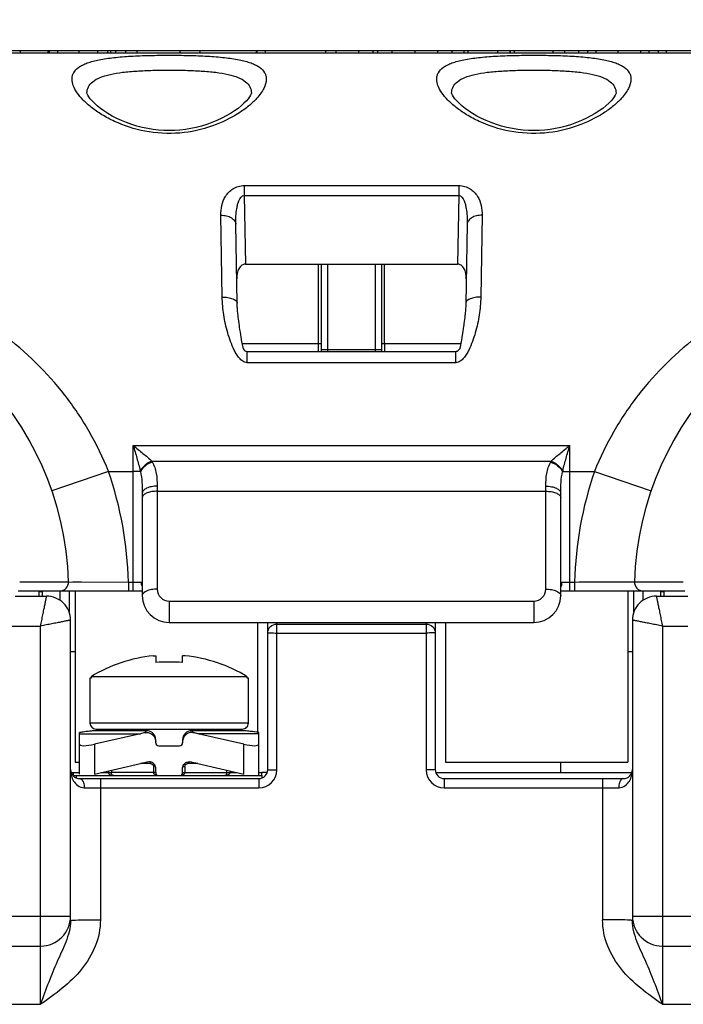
# Model space of a CAD drawing. Header units: millimetres. Extents: x 0 to 594, y 0 to 420.
# Tile 23 of 120: x 114 to 136, y 351 to 384. Entities that reach past the tile are written whole.
import ezdxf

# ---------------------------------------------------------------- set-up
doc = ezdxf.new("R2010")
doc.units = ezdxf.units.MM
doc.header["$LTSCALE"] = 32.67
doc.layers.get('0').update_dxf_attribs({"linetype": 'CONTINUOUS'})
doc.layers.add('3_ALL_AXES', color=7, linetype='CONTINUOUS')
doc.styles.get("Standard").update_dxf_attribs({"font": 'txt', "width": 0.85})
doc.dimstyles.new('DIMSTYLE_8', dxfattribs={"dimtxt": 3.5, "dimasz": 3.5, "dimexe": 1, "dimexo": 0.5, "dimgap": 0.875, "dimtad": 1, "dimdec": 1, "dimdsep": 46, "dimtxsty": 'STANDARD', "dimblk": '_FILLED', "dimblk1": '_FILLED', "dimblk2": '_FILLED', "dimcen": 0.09, "dimadec": 4, "dimazin": 2, "dimtp": 0.15, "dimtm": 0.15, "dimtfac": 1, "dimtdec": 1, "dimtofl": 0, "dimtmove": 0, "dimatfit": 3, "dimldrblk": '_FILLED', "dimfxl": 1, "dimtolj": 1, "dimarcsym": 0})

# ---------------------------------------------------------------- blocks, each defined once
blk = doc.blocks.new('_FILLED')
at = {"color": 0, "linetype": 'BYBLOCK'}
blk.add_solid([(0, 0), (-1, 0.1429), (-1, -0.1429)], dxfattribs=at)
blk = doc.blocks.new('*D9')
at = {"color": 2, "linetype": 'CONTINUOUS'}
for p, q in [((105.498, 365.632), (105.498, 398.333)), ((144.958, 365.632), (144.958, 398.333)), ((105.498, 397.333), (125.228, 397.333)), ((144.958, 397.333), (125.228, 397.333))]:
    blk.add_line(p, q, dxfattribs=at)
at = {"color": 2, "linetype": 'CONTINUOUS', "xscale": 3.5, "yscale": 3.5, "zscale": 3.5, "rotation": 180}
blk.add_blockref('_FILLED', (105.498, 397.333), dxfattribs=at)
at = {"color": 2, "linetype": 'CONTINUOUS', "xscale": 3.5, "yscale": 3.5, "zscale": 3.5}
blk.add_blockref('_FILLED', (144.958, 397.333), dxfattribs=at)
at = {"color": 2, "linetype": 'CONTINUOUS', "insert": (125.228, 401.708), "char_height": 3.5, "width": 14.625, "attachment_point": 2, "line_spacing_factor": 0.9}
blk.add_mtext('39.5', dxfattribs=at)

msp = doc.modelspace()

# ---------------------------------------------------------------- linework, layer by layer
at = {"color": 7, "linetype": 'CONTINUOUS'}
for p, q in [((97.22841, 383.13193), (153.22841, 383.13193)), ((113.72733, 383.20778), (151.22841, 383.20778)), ((114.15991, 383.13193), (114.15991, 383.20778)), ((115.0839, 383.13193), (115.0839, 383.20778)), ((115.12841, 383.13193), (115.12841, 383.20778)), ((117.17368, 383.13193), (117.17368, 383.20778)), ((117.34622, 383.13193), (117.34622, 383.20778)), ((117.68134, 383.13193), (117.68134, 383.20778)), ((118.05947, 383.13193), (118.05947, 383.20778)), ((119.4968, 383.13193), (119.4968, 383.20778)), ((120.16741, 383.13193), (120.16741, 383.20778)), ((122.0539, 383.13193), (122.0539, 383.20778)), ((122.0739, 383.13193), (122.0739, 383.20778)), ((122.35474, 383.13193), (122.35474, 383.20778)), ((124.36449, 383.13193), (124.36449, 383.20778)), ((124.71743, 383.13193), (124.71743, 383.20778)), ((125.46946, 383.13193), (125.46946, 383.20778)), ((125.95218, 383.13193), (125.95218, 383.20778)), ((126.11377, 383.13193), (126.11377, 383.20778)), ((126.5882, 383.13193), (126.5882, 383.20778)), ((127.36095, 383.13193), (127.36095, 383.20778)), ((128.11299, 383.13193), (128.11299, 383.20778)), ((128.5957, 383.13193), (128.5957, 383.20778)), ((128.99443, 383.13193), (128.99443, 383.20778)), ((129.12606, 383.13193), (129.12606, 383.20778)), ((130.12671, 383.13193), (130.12671, 383.20778)), ((130.53482, 383.13193), (130.53482, 383.20778)), ((130.55153, 383.13193), (130.55153, 383.20778)), ((130.67986, 383.13193), (130.67986, 383.20778)), ((131.97469, 383.13193), (131.97469, 383.20778)), ((132.36832, 383.13193), (132.36832, 383.20778)), ((132.83031, 383.13193), (132.83031, 383.20778)), ((133.13278, 383.13193), (133.13278, 383.20778)), ((135.19001, 383.13193), (135.19001, 383.20778)), ((135.50077, 383.13193), (135.50077, 383.20778)), ((116.37836, 381.78226), (116.37843, 381.78023)), ((128.57836, 381.78226), (128.57843, 381.78023)), ((121.40373, 374.76037), (121.35767, 377.39926)), ((121.68095, 376.06275), (128.77587, 376.06275)), ((124.22841, 373.20778), (124.22841, 376.06275)), ((126.22841, 376.06275), (126.22841, 373.20778)), ((121.46698, 374.0802), (121.45682, 374.15538)), ((121.47707, 374.00845), (121.46698, 374.0802)), ((128.99843, 374.14077), (128.98985, 374.07711)), ((129.0069, 374.20606), (128.99843, 374.14077)), ((129.01516, 374.27285), (129.0069, 374.20606)), ((129.02307, 374.34097), (129.01516, 374.27285)), ((121.48702, 373.94014), (121.47707, 374.00845)), ((121.4968, 373.87498), (121.48702, 373.94014)), ((121.51025, 373.78802), (121.4968, 373.87498)), ((121.52322, 373.70644), (121.51025, 373.78802)), ((128.95061, 373.80769), (128.93267, 373.69096)), ((128.9639, 373.89605), (128.95061, 373.80769)), ((128.97696, 373.98534), (128.9639, 373.89605)), ((121.53698, 373.62213), (121.52322, 373.70644)), ((121.54689, 373.56299), (121.53698, 373.62213)), ((121.57343, 373.41264), (121.56265, 373.47203)), ((128.90605, 373.52274), (128.89738, 373.46972)), ((128.91926, 373.60539), (128.90605, 373.52274)), ((128.93267, 373.69096), (128.91926, 373.60539)), ((128.71619, 373.13473), (121.74064, 373.13473)), ((118.22841, 368.40272), (118.22841, 364.97679)), ((132.22841, 364.97679), (132.22841, 368.40272)), ((113.97841, 364.95778), (115.02841, 364.95778)), ((114.07317, 365.13193), (118.22841, 365.13193)), ((114.77841, 364.95778), (114.77841, 365.10778)), ((115.77841, 365.13193), (115.77841, 364.43325)), ((115.97841, 365.13193), (115.97841, 359.40778)), ((132.22841, 365.13193), (136.38366, 365.13193)), ((134.47841, 365.13193), (134.47841, 359.40778)), ((134.67841, 364.43325), (134.67841, 365.13193)), ((135.42841, 364.95778), (136.47841, 364.95778)), ((135.67841, 365.10778), (135.67841, 364.95778)), ((115.82841, 354.11139), (115.82841, 364.15778)), ((119.12841, 364.07679), (131.32841, 364.07679)), ((122.07841, 364.07679), (122.07841, 360.39751)), ((122.42841, 359.15777), (122.42841, 364.07679)), ((128.02841, 364.07679), (128.02841, 359.15777)), ((128.37841, 364.07679), (128.37841, 359.40778)), ((134.62841, 364.15777), (134.62841, 354.1114)), ((135.62841, 363.95778), (135.62841, 354.25778)), ((135.62841, 363.95778), (136.47841, 363.95778)), ((115.82841, 363.10778), (115.97841, 363.10778)), ((118.59222, 362.96691), (118.67841, 362.96691)), ((118.67841, 362.96691), (118.67841, 362.73884)), ((119.57841, 362.73884), (119.57841, 362.96691)), ((119.6646, 362.96691), (119.57841, 362.96691)), ((134.47841, 363.10778), (134.62841, 363.10778)), ((116.47841, 362.21559), (116.47841, 360.71559)), ((116.5169, 362.21559), (116.47841, 362.21559)), ((116.5169, 362.26559), (116.5169, 362.21559)), ((121.73993, 362.26559), (116.5169, 362.26559)), ((121.73993, 362.21559), (121.73993, 362.26559)), ((121.77841, 362.21559), (121.73993, 362.21559)), ((121.77841, 360.71559), (121.77841, 362.21559)), ((116.12841, 359.00644), (116.12841, 360.39756)), ((118.16683, 360.3599), (116.62841, 360.00644)), ((116.67841, 360.51559), (121.57841, 360.51559)), ((118.37841, 360.45778), (116.79086, 360.45778)), ((117.77841, 360.45778), (117.77841, 360.51559)), ((121.46597, 360.45778), (119.87841, 360.45778)), ((121.62841, 360.00644), (120.09, 360.3599)), ((120.47841, 360.51559), (120.47841, 360.45778)), ((122.12841, 358.95778), (122.12841, 360.39751)), ((118.67841, 360.05778), (118.67841, 360.15778)), ((118.77841, 359.95778), (119.47841, 359.95778)), ((119.57841, 360.15778), (119.57841, 360.05778)), ((115.97841, 359.40778), (116.12841, 359.40778)), ((116.62841, 359.00644), (118.16683, 359.3599)), ((120.09, 359.3599), (121.62841, 359.00644)), ((128.37841, 359.40778), (134.47841, 359.40778)), ((132.22841, 359.05778), (132.22841, 359.40778)), ((115.84565, 359.05778), (116.12841, 359.05778)), ((115.92821, 358.95778), (115.92821, 359.05778)), ((115.92821, 358.95778), (122.22841, 358.95778)), ((116.02835, 358.87497), (116.02835, 358.95778)), ((116.12841, 358.97691), (116.12841, 358.95778)), ((118.67841, 359.05778), (118.67841, 359.2133)), ((119.57841, 359.05778), (119.57841, 359.2133)), ((122.12841, 359.05778), (122.22841, 359.05778)), ((122.22841, 358.95778), (122.22841, 358.8756)), ((116.12841, 358.85778), (122.12839, 358.85778)), ((128.32843, 358.85778), (134.32841, 358.85778)), ((96.52073, 353.25778), (114.82841, 353.25778)), ((135.62841, 353.25778), (153.9361, 353.25778))]:
    msp.add_line(p, q, dxfattribs=at)
at = {"color": 9, "linetype": 'CONTINUOUS'}
for p, q in [((115.40418, 383.13193), (115.40418, 383.20778)), ((116.1124, 383.13193), (116.1124, 383.20778)), ((116.74675, 383.13193), (116.74675, 383.20778)), ((117.07463, 383.13193), (117.07463, 383.20778)), ((133.41566, 383.13193), (133.41566, 383.20778)), ((134.15, 383.13193), (134.15, 383.20778)), ((134.90411, 383.13193), (134.90411, 383.20778)), ((135.77168, 383.13193), (135.77168, 383.20778)), ((121.64087, 378.69179), (121.64087, 378.35909)), ((121.64087, 378.69179), (128.81595, 378.69179)), ((128.81595, 378.69179), (128.81595, 378.35909)), ((121.64087, 378.35909), (121.68095, 376.06275)), ((121.64087, 378.35909), (128.81595, 378.35909)), ((128.81595, 378.35909), (128.77587, 376.06275)), ((120.90381, 374.95978), (120.85775, 377.6964)), ((129.59908, 377.6964), (129.55302, 374.95978)), ((124.12841, 373.13473), (124.12841, 376.06275)), ((124.42841, 376.06275), (124.42841, 373.13473)), ((126.02841, 373.13473), (126.02841, 376.06275)), ((126.32841, 373.40778), (126.32837, 376.06275)), ((121.57435, 373.40778), (124.22841, 373.40778)), ((126.22841, 373.40778), (128.8869, 373.40778)), ((126.32841, 373.40778), (126.32841, 373.13473)), ((121.74064, 372.76446), (121.74064, 373.13473)), ((124.22841, 373.20778), (126.22841, 373.20778)), ((128.71619, 372.76446), (128.71619, 373.13473)), ((128.71619, 372.76446), (121.74064, 372.76446)), ((117.92841, 365.13193), (117.92841, 369.99386)), ((117.92841, 369.99386), (132.52841, 369.99386)), ((132.52841, 365.13193), (132.52841, 369.99386)), ((118.54829, 369.47464), (131.90852, 369.47462)), ((117.09811, 369.13193), (115.20737, 368.47994)), ((117.09816, 369.13174), (117.92841, 369.13193)), ((132.29024, 369.13193), (133.35866, 369.13172)), ((133.35872, 369.13193), (135.24946, 368.47994)), ((118.72841, 368.63834), (118.72841, 365.19538)), ((118.72841, 368.4679), (131.72841, 368.4679)), ((131.72841, 365.19538), (131.72841, 368.63834)), ((114.12785, 365.43385), (115.76376, 365.44096)), ((114.12785, 365.43385), (114.582, 365.43606)), ((115.1613, 365.43858), (115.51307, 365.44001)), ((115.76089, 365.4409), (115.76376, 365.44096)), ((115.76376, 365.44096), (117.76474, 365.43193)), ((115.76376, 365.44096), (115.76935, 365.44091)), ((115.90207, 365.44019), (116.20025, 365.43865)), ((116.20025, 365.43865), (117.76474, 365.43193)), ((117.76474, 365.43193), (117.76474, 365.13193)), ((117.76474, 365.43193), (118.18822, 365.43193)), ((132.2686, 365.43193), (132.69208, 365.43193)), ((132.69208, 365.43193), (134.69306, 365.44096)), ((132.69208, 365.43193), (132.69208, 365.13193)), ((133.93989, 365.43711), (134.25657, 365.43865)), ((134.25657, 365.43865), (134.64294, 365.44068)), ((134.64294, 365.44068), (134.69306, 365.44096)), ((134.69306, 365.44096), (136.32898, 365.43385)), ((134.69306, 365.44096), (134.69593, 365.4409)), ((134.69593, 365.4409), (135.29552, 365.43858)), ((135.29552, 365.43858), (135.40313, 365.43814)), ((135.40313, 365.43814), (136.10955, 365.4349)), ((114.87841, 365.10778), (114.77841, 365.10778)), ((114.87841, 365.10778), (114.87841, 364.95778)), ((115.47841, 364.81813), (115.47841, 365.13193)), ((134.97841, 365.13193), (134.97841, 364.81813)), ((135.67841, 365.10778), (135.57841, 365.10778)), ((135.57841, 364.95778), (135.57841, 365.10777)), ((119.12841, 364.79538), (119.12841, 364.07679)), ((119.12841, 364.79538), (131.32841, 364.79538)), ((131.32841, 364.79538), (131.32841, 364.07679)), ((113.77841, 363.95778), (114.82841, 363.95778)), ((114.82841, 351.31014), (114.82841, 363.95778)), ((122.72841, 359.14993), (122.72841, 364.07679)), ((122.72841, 364.02557), (127.72841, 364.02557)), ((127.72841, 364.07679), (127.72841, 359.14993)), ((122.72841, 363.72668), (127.72841, 363.72668)), ((121.77841, 360.71559), (116.47841, 360.71559)), ((116.12841, 360.3599), (118.16683, 360.3599)), ((122.12841, 360.3599), (120.09, 360.3599)), ((116.62841, 360.00644), (116.62841, 359.00644)), ((121.62841, 359.00644), (121.62841, 360.00644)), ((118.50936, 359.35778), (118.16683, 359.35778)), ((118.6046, 359.25778), (118.6046, 359.05777)), ((118.67328, 359.25778), (118.6046, 359.25778)), ((119.5835, 359.25778), (119.65222, 359.25778)), ((119.65222, 359.25778), (119.65222, 359.05777)), ((120.09, 359.35778), (119.74746, 359.35778)), ((116.85188, 359.05778), (117.19822, 359.05777)), ((117.10172, 359.11518), (117.10172, 359.05778)), ((117.19822, 359.13736), (117.19822, 359.05777)), ((118.67841, 359.05778), (117.19822, 359.05778)), ((119.57841, 359.05778), (121.40495, 359.05778)), ((121.0586, 359.05777), (121.0586, 359.13736)), ((121.15511, 359.11518), (121.15511, 359.05778)), ((116.82841, 358.85778), (116.82841, 354.13759)), ((122.12841, 358.85778), (122.12841, 358.54993)), ((128.32841, 358.85778), (128.32841, 358.54993)), ((133.62841, 358.85778), (133.62841, 354.13759)), ((116.82841, 358.54993), (122.12841, 358.54993)), ((128.32841, 358.54993), (133.62843, 358.54993)), ((96.52073, 354.25778), (115.82841, 354.25778)), ((134.62841, 354.25778), (153.9361, 354.25778)), ((135.62841, 354.25778), (135.62841, 351.31014)), ((96.59723, 351.31003), (114.82841, 351.31014)), ((135.62841, 351.31014), (153.85959, 351.30999))]:
    msp.add_line(p, q, dxfattribs=at)
at = {"color": 7, "linetype": 'CONTINUOUS'}
for points in [[(121.87839, 381.78024), (121.87845, 381.78215), (121.87737, 381.77653), (121.87044, 381.75449), (121.85245, 381.71491), (121.82001, 381.66018), (121.77298, 381.5953), (121.71052, 381.52198), (121.63179, 381.44157), (121.53896, 381.35786), (121.43265, 381.27233), (121.31286, 381.18585), (121.18161, 381.10065), (121.03975, 381.01789), (120.8878, 380.93848), (120.72778, 380.86398), (120.56081, 380.79533), (120.3878, 380.73329), (120.21087, 380.67888), (120.03212, 380.63275), (119.8521, 380.59502), (119.67091, 380.56567), (119.49062, 380.54488), (119.31164, 380.53248), (119.13152, 380.52823), (118.9514, 380.5322), (118.77238, 380.54432), (118.59199, 380.56483), (118.41065, 380.59392), (118.23044, 380.63142), (118.05145, 380.67733), (117.87426, 380.73155), (117.70096, 380.79343), (117.53367, 380.86196), (117.3733, 380.93637), (117.221, 381.01572), (117.07876, 381.09847), (116.9471, 381.18371), (116.82689, 381.27026), (116.72017, 381.3559), (116.62693, 381.43977), (116.5478, 381.52035), (116.48499, 381.59383), (116.43768, 381.65887), (116.40497, 381.71379), (116.38671, 381.75364), (116.37956, 381.7761), (116.37836, 381.78226)], [(134.07839, 381.78024), (134.07845, 381.78215), (134.07737, 381.77653), (134.07044, 381.75449), (134.05245, 381.71491), (134.02001, 381.66018), (133.97298, 381.5953), (133.91052, 381.52198), (133.83179, 381.44157), (133.73896, 381.35786), (133.63265, 381.27233), (133.51286, 381.18585), (133.38161, 381.10065), (133.23975, 381.01789), (133.0878, 380.93848), (132.92778, 380.86398), (132.76081, 380.79533), (132.5878, 380.73329), (132.41087, 380.67888), (132.23212, 380.63275), (132.0521, 380.59502), (131.87091, 380.56567), (131.69062, 380.54488), (131.51164, 380.53248), (131.33152, 380.52823), (131.1514, 380.5322), (130.97238, 380.54432), (130.79199, 380.56483), (130.61065, 380.59392), (130.43044, 380.63142), (130.25145, 380.67733), (130.07426, 380.73155), (129.90096, 380.79343), (129.73367, 380.86196), (129.5733, 380.93637), (129.421, 381.01572), (129.27876, 381.09847), (129.1471, 381.18371), (129.02689, 381.27026), (128.92017, 381.3559), (128.82693, 381.43977), (128.7478, 381.52035), (128.68499, 381.59383), (128.63768, 381.65887), (128.60497, 381.71379), (128.58671, 381.75364), (128.57956, 381.7761), (128.57836, 381.78226)], [(129.09915, 377.39926), (129.05266, 374.73953), (129.05159, 374.70357), (129.05013, 374.66745), (129.04829, 374.63131), (129.0461, 374.59494), (129.04356, 374.55826), (129.0407, 374.52146), (129.03757, 374.48477), (129.03419, 374.44811), (129.0306, 374.41163), (129.02688, 374.37584), (129.02307, 374.34097)], [(121.45682, 374.15538), (121.44671, 374.23398), (121.44178, 374.27409), (121.43699, 374.31463), (121.43235, 374.3556), (121.42798, 374.39635), (121.42388, 374.43681), (121.42008, 374.47694), (121.41667, 374.51603), (121.41369, 374.55348), (121.41112, 374.58953), (121.40893, 374.62476), (121.40711, 374.65895), (121.40566, 374.69209), (121.40455, 374.72509), (121.40373, 374.76044)], [(128.98985, 374.07711), (128.98127, 374.0156), (128.97696, 373.98534)], [(121.56265, 373.47203), (121.55203, 373.53285), (121.54689, 373.56299)], [(121.74064, 373.13471), (121.73218, 373.13496), (121.71579, 373.13705), (121.70118, 373.14115), (121.6877, 373.14713), (121.67495, 373.15469), (121.66346, 373.16314), (121.65349, 373.17212), (121.64473, 373.1816), (121.63719, 373.19126), (121.63103, 373.20046), (121.62606, 373.20889), (121.62178, 373.21707), (121.6182, 373.22473), (121.61526, 373.23173), (121.61237, 373.23941), (121.60944, 373.24819), (121.60646, 373.25819), (121.60305, 373.27085), (121.59894, 373.28761), (121.59427, 373.30822), (121.58935, 373.33125), (121.58423, 373.3564), (121.57886, 373.38391), (121.57343, 373.41264)], [(128.89738, 373.46972), (128.88873, 373.41833), (128.88447, 373.39374), (128.88022, 373.36987), (128.87602, 373.34707), (128.87205, 373.32633), (128.86828, 373.30752), (128.86477, 373.29103), (128.86183, 373.27817), (128.85965, 373.2693), (128.85796, 373.26298), (128.85633, 373.2575), (128.85469, 373.25258), (128.85293, 373.24784), (128.85052, 373.24195), (128.84718, 373.23455), (128.84294, 373.22604), (128.8376, 373.21651), (128.83096, 373.20608), (128.8229, 373.19502), (128.81339, 373.18373), (128.80229, 373.17239), (128.78956, 373.16144), (128.77556, 373.15178), (128.7604, 373.14394), (128.74418, 373.13831), (128.72745, 373.13527), (128.71619, 373.1347)], [(116.79086, 360.45778), (116.72635, 360.45722), (116.63898, 360.45466), (116.55212, 360.45006), (116.46578, 360.44345), (116.38003, 360.43484), (116.29491, 360.42425), (116.21049, 360.41171), (116.12841, 360.39754)], [(122.12841, 360.39754), (122.04635, 360.41171), (121.96192, 360.42425), (121.87681, 360.43484), (121.79106, 360.44345), (121.70472, 360.45006), (121.61785, 360.45466), (121.53048, 360.45722), (121.46597, 360.45778)]]:
    msp.add_lwpolyline(points, dxfattribs=at)
at = {"color": 9, "linetype": 'CONTINUOUS'}
for points in [[(114.582, 365.43606), (115.05369, 365.43814), (115.1613, 365.43858)], [(132.84156, 365.43253), (132.99024, 365.43309), (133.93989, 365.43711)]]:
    msp.add_lwpolyline(points, dxfattribs=at)
at = {"color": 7, "linetype": 'CONTINUOUS'}
for centre, radius, start, end in [((105.49841, 365.13193), 10.27, 1.724306, 177.066489), ((144.95841, 365.13193), 10.27, 2.933512, 178.275694), ((124.12841, 373.20778), 0.1, 312.882233, 360), ((126.32841, 373.20778), 0.1, 179.999933, 227.117763), ((115.46392, 365.43193), 0.3, 269.995048, 1.724455), ((134.99293, 365.43193), 0.3, 178.275694, 270), ((115.02841, 364.15778), 0.8, 0, 90.000282), ((119.12841, 364.97679), 0.9, 180, 270), ((131.32841, 364.97679), 0.9, 270, 360), ((135.42841, 364.15778), 0.8, 90, 180.000727), ((119.12841, 357.95892), 5.0366, 96.111215, 121.232139), ((119.12841, 357.95892), 5.0366, 58.767861, 83.888785), ((119.12841, 356.77002), 5.98576, 85.688523, 94.311477), ((116.67841, 360.71559), 0.2, 180, 270), ((121.57841, 360.71559), 0.2, 269.99999, 360), ((119.00947, 356.6908), 3.76461, 100.480173, 102.934204), ((118.37841, 360.15778), 0.3, 0, 90), ((119.87841, 360.15775), 0.3, 89.952997, 180.001005), ((119.24734, 356.69073), 3.76469, 77.065814, 79.519793), ((121.46917, 356.82036), 3.63739, 84.059665, 90.050449), ((118.77841, 360.05778), 0.1, 180, 270), ((119.47841, 360.05778), 0.1, 270, 360), ((119.01639, 355.65765), 3.79847, 98.593491, 102.92406), ((119.24043, 355.65763), 3.79849, 77.075952, 81.4065), ((116.12841, 359.15778), 0.3, 180, 270), ((118.77841, 359.05778), 0.1, 180, 270), ((119.47841, 359.05778), 0.1, 270, 360), ((122.12841, 359.15778), 0.3, 269.995623, 359.997027), ((128.32841, 359.15778), 0.3, 180.001647, 270.003714), ((134.32841, 359.15778), 0.3, 270, 360), ((114.82841, 354.25778), 1, 270, 360), ((135.62841, 354.25778), 1, 180, 270)]:
    msp.add_arc(centre, radius, start, end, dxfattribs=at)
at = {"color": 9, "linetype": 'CONTINUOUS'}
for centre, radius, start, end in [((117.75282, 368.99128), 0.93081, 29.425768, 31.284204), ((132.70353, 368.99156), 0.93026, 148.716467, 150.574413), ((105.49841, 365.13193), 12.27, 1.401014, 19.025123), ((117.95459, 294.09497), 75.03697, 89.8380788, 90.0199909), ((116.69207, 368.79282), 1.51301, 12.940365, 13.884691), ((133.75204, 368.79589), 1.49993, 166.112526, 167.053518), ((144.95841, 365.13193), 12.27, 160.974948, 178.598986), ((118.53365, 365.43212), 0.34543, 180.031172, 193.0203), ((119.12841, 365.19538), 0.4, 180.000613, 270.000292), ((131.32841, 365.19538), 0.4, 269.999709, 359.999387), ((131.92317, 365.43213), 0.34544, 346.979686, 359.967943), ((114.67841, 365.10778), 0.2, 359.999271, 7.053053), ((135.77841, 365.10778), 0.2, 169.448712, 180.004061), ((121.46597, 357.03624), 3.42154, 88.788442, 90.000026), ((121.46599, 357.03754), 3.42024, 88.511157, 88.788386), ((121.46806, 357.07756), 3.38018, 78.734252, 88.528571), ((122.1283, 359.15004), 0.60011, 270.010656, 359.989153), ((128.32853, 359.15004), 0.60011, 180.010912, 269.989088), ((116.80014, 463.55027), 105.00034, 269.7216028, 270.0154283), ((133.63524, 472.89802), 114.3481, 269.996584, 270.2663818)]:
    msp.add_arc(centre, radius, start, end, dxfattribs=at)
at = {"color": 7, "linetype": 'CONTINUOUS'}
for centre, major_axis, start_param, end_param in [((116.62841, 360.12132), (0.49931, 0.12076), 3.08900106, 4.65979739), ((121.62841, 360.12132), (0.49931, -0.12076), -1.51820473, 0.05259159)]:
    msp.add_ellipse(centre, major_axis=major_axis, ratio=0.2176587, start_param=start_param, end_param=end_param, dxfattribs=at)
at = {"color": 9, "linetype": 'CONTINUOUS'}
for points, knots in [([(115.87841, 382.24837), (115.87842, 382.2859), (115.88734, 382.36118), (115.94733, 382.50895), (116.07335, 382.63249), (116.23688, 382.72752), (116.46107, 382.82165), (116.81005, 382.90902), (117.29807, 382.97778), (117.86252, 383.02085), (118.4813, 383.04395), (119.12842, 383.05113), (119.77553, 383.04395), (120.39431, 383.02085), (120.95877, 382.97778), (121.44678, 382.90901), (121.79577, 382.82165), (122.01996, 382.72752), (122.18349, 382.6325), (122.3095, 382.50895), (122.36948, 382.36118), (122.3784, 382.2859), (122.37841, 382.24837)], [0, 0, 0, 0, 0.01584092, 0.03159337, 0.06651434, 0.08750039, 0.11143337, 0.16881896, 0.23870418, 0.31928661, 0.40761482, 0.50000032, 0.59238583, 0.68071403, 0.76129649, 0.83118174, 0.88856744, 0.9125005, 0.93348654, 0.96840695, 0.98415921, 1, 1, 1, 1]), ([(128.07841, 382.24837), (128.07842, 382.2859), (128.08734, 382.36118), (128.14733, 382.50895), (128.27335, 382.63249), (128.43688, 382.72752), (128.66107, 382.82165), (129.01005, 382.90902), (129.49807, 382.97778), (130.06252, 383.02085), (130.6813, 383.04395), (131.32842, 383.05113), (131.97553, 383.04395), (132.59431, 383.02085), (133.15877, 382.97778), (133.64678, 382.90901), (133.99577, 382.82165), (134.21996, 382.72752), (134.38349, 382.6325), (134.5095, 382.50895), (134.56948, 382.36118), (134.5784, 382.2859), (134.57841, 382.24837)], [0, 0, 0, 0, 0.01584092, 0.03159337, 0.06651434, 0.08750039, 0.11143337, 0.16881896, 0.23870418, 0.31928661, 0.40761482, 0.50000032, 0.59238583, 0.68071403, 0.76129649, 0.83118174, 0.88856744, 0.9125005, 0.93348654, 0.96840695, 0.98415921, 1, 1, 1, 1]), ([(116.37841, 381.77992), (116.37842, 381.8512), (116.41089, 382.00187), (116.57636, 382.18784), (116.83396, 382.3221), (117.17407, 382.41878), (117.58972, 382.4844), (118.06665, 382.52536), (118.58654, 382.54718), (119.12841, 382.55396), (119.67029, 382.54718), (120.19018, 382.52536), (120.66711, 382.4844), (121.08276, 382.41878), (121.42286, 382.3221), (121.68046, 382.18785), (121.84593, 382.00187), (121.8784, 381.8512), (121.87841, 381.77992)], [0, 0, 0, 0, 0.03494426, 0.07219454, 0.11808642, 0.17566054, 0.24494296, 0.32409517, 0.41024499, 0.50000013, 0.58975526, 0.67590503, 0.75505716, 0.8243395, 0.88191344, 0.92780508, 0.96505539, 1, 1, 1, 1]), ([(128.57841, 381.77992), (128.57842, 381.8512), (128.61089, 382.00187), (128.77636, 382.18784), (129.03396, 382.3221), (129.37407, 382.41878), (129.78972, 382.4844), (130.26665, 382.52536), (130.78654, 382.54718), (131.32841, 382.55396), (131.87029, 382.54718), (132.39018, 382.52536), (132.86711, 382.4844), (133.28276, 382.41878), (133.62286, 382.3221), (133.88046, 382.18785), (134.04593, 382.00187), (134.0784, 381.8512), (134.07841, 381.77992)], [0, 0, 0, 0, 0.03494426, 0.07219454, 0.11808642, 0.17566054, 0.24494296, 0.32409517, 0.41024499, 0.50000013, 0.58975526, 0.67590503, 0.75505716, 0.8243395, 0.88191344, 0.92780508, 0.96505539, 1, 1, 1, 1]), ([(122.05449, 381.60309), (121.97304, 381.51397), (121.78268, 381.33698), (121.30928, 380.99537), (120.54884, 380.62836), (119.47478, 380.39384), (118.3413, 380.45507), (117.47125, 380.73578), (116.8901, 381.04456), (116.53944, 381.28503), (116.25869, 381.53181), (116.05005, 381.77625), (115.916, 382.01197), (115.87844, 382.17456), (115.87841, 382.24837)], [0, 0, 0, 0, 0.05036508, 0.10800944, 0.24310277, 0.39930527, 0.56169194, 0.71072964, 0.77662402, 0.83575928, 0.88769266, 0.93214006, 0.96921147, 1, 1, 1, 1]), ([(122.37841, 382.24837), (122.37837, 382.14202), (122.32227, 381.97171), (122.19264, 381.76469), (122.10411, 381.65739), (122.05449, 381.60309)], [0, 0, 0, 0, 0.43442585, 0.69952847, 1, 1, 1, 1]), ([(134.25449, 381.60309), (134.17304, 381.51397), (133.98268, 381.33698), (133.50928, 380.99537), (132.74884, 380.62836), (131.67478, 380.39384), (130.5413, 380.45507), (129.67125, 380.73578), (129.0901, 381.04456), (128.73944, 381.28503), (128.45869, 381.53181), (128.25005, 381.77625), (128.116, 382.01197), (128.07844, 382.17456), (128.07841, 382.24837)], [0, 0, 0, 0, 0.05036508, 0.10800944, 0.24310277, 0.39930527, 0.56169194, 0.71072964, 0.77662402, 0.83575928, 0.88769266, 0.93214006, 0.96921147, 1, 1, 1, 1]), ([(134.57841, 382.24837), (134.57837, 382.14202), (134.52227, 381.97171), (134.39264, 381.76469), (134.30411, 381.65739), (134.25449, 381.60309)], [0, 0, 0, 0, 0.43442585, 0.69952847, 1, 1, 1, 1]), ([(120.85775, 377.6964), (120.85591, 377.80576), (120.876, 378.0264), (120.9984, 378.34521), (121.20648, 378.5654), (121.43702, 378.67165), (121.5719, 378.69188), (121.64087, 378.69179)], [0, 0, 0, 0, 0.23264727, 0.46603473, 0.71491657, 0.8532908, 1, 1, 1, 1]), ([(128.81595, 378.69179), (128.88492, 378.69172), (129.01983, 378.67182), (129.25029, 378.56531), (129.45841, 378.34524), (129.58081, 378.02639), (129.60093, 377.80576), (129.59908, 377.6964)], [0, 0, 0, 0, 0.14670532, 0.28507471, 0.53396059, 0.76735122, 1, 1, 1, 1]), ([(121.35767, 377.39926), (121.35613, 377.48743), (121.35927, 377.66385), (121.38142, 377.88195), (121.41867, 378.05598), (121.46643, 378.21221), (121.55614, 378.36164), (121.64087, 378.35909)], [0, 0, 0, 0, 0.2531029, 0.50513534, 0.63091573, 0.75670348, 1, 1, 1, 1]), ([(128.81595, 378.35909), (128.90069, 378.36142), (128.99038, 378.21227), (129.03816, 378.05598), (129.07541, 377.88196), (129.09755, 377.66386), (129.1007, 377.48743), (129.09915, 377.39926)], [0, 0, 0, 0, 0.24328172, 0.36907082, 0.49485331, 0.74689048, 1, 1, 1, 1]), ([(120.85775, 377.69641), (120.92149, 377.6971), (121.04389, 377.68446), (121.2052, 377.62431), (121.32287, 377.52928), (121.35696, 377.43998), (121.35767, 377.39926)], [0, 0, 0, 0, 0.30223351, 0.57666453, 0.80687157, 1, 1, 1, 1]), ([(129.59908, 377.6964), (129.53534, 377.6971), (129.41294, 377.68445), (129.25163, 377.6243), (129.13395, 377.52928), (129.09987, 377.43998), (129.09915, 377.39926)], [0, 0, 0, 0, 0.30223296, 0.5766644, 0.80687196, 1, 1, 1, 1]), ([(117.0982, 369.13174), (116.91752, 369.59009), (116.48782, 370.47858), (115.39333, 372.09944), (113.64053, 373.81327), (111.11447, 375.2964), (108.31099, 376.18909), (105.36577, 376.47123), (102.42744, 376.13364), (99.6459, 375.18912), (97.98121, 374.1641), (97.22851, 373.56319)], [0, 0, 0, 0, 0.06328117, 0.12620791, 0.25053518, 0.3743533, 0.49924699, 0.62547478, 0.75159421, 0.87629129, 1, 1, 1, 1]), ([(153.22831, 373.56319), (152.47543, 374.16424), (150.81029, 375.18947), (148.02799, 376.13401), (145.08909, 376.47128), (142.14387, 376.18867), (139.34108, 375.29577), (136.81598, 373.81288), (135.06362, 372.09955), (133.96913, 370.47882), (133.53934, 369.59019), (133.35862, 369.13172)], [0, 0, 0, 0, 0.12373862, 0.24846615, 0.3746166, 0.5008491, 0.62571315, 0.74947953, 0.87377147, 0.93670272, 1, 1, 1, 1]), ([(120.90381, 374.95978), (120.96744, 374.96069), (121.06035, 374.95515), (121.17875, 374.93081), (121.29315, 374.8955), (121.40253, 374.82913), (121.40373, 374.76037)], [0, 0, 0, 0, 0.33808341, 0.49384998, 0.63462995, 1, 1, 1, 1]), ([(121.74064, 372.76446), (121.71373, 372.76447), (121.65969, 372.77479), (121.56491, 372.82601), (121.46976, 372.92101), (121.37934, 373.05092), (121.27856, 373.23439), (121.17797, 373.47407), (121.05194, 373.86456), (120.94478, 374.35935), (120.90715, 374.76092), (120.90381, 374.95978)], [0, 0, 0, 0, 0.03278937, 0.06543741, 0.1300488, 0.19423333, 0.25805382, 0.38471897, 0.51025212, 0.75766584, 1, 1, 1, 1]), ([(129.55302, 374.95978), (129.54967, 374.76093), (129.51205, 374.35939), (129.40491, 373.86464), (129.2789, 373.47418), (129.17833, 373.23452), (129.07757, 373.05106), (128.98717, 372.92114), (128.89203, 372.82611), (128.79722, 372.77482), (128.74314, 372.76448), (128.71619, 372.76446)], [0, 0, 0, 0, 0.24231865, 0.48971254, 0.6152347, 0.74188874, 0.80570381, 0.86988291, 0.93449664, 0.96716458, 1, 1, 1, 1]), ([(129.55302, 374.95978), (129.48938, 374.96069), (129.39648, 374.95515), (129.27807, 374.93081), (129.16367, 374.89549), (129.05429, 374.82913), (129.05309, 374.76037)], [0, 0, 0, 0, 0.33808307, 0.49384963, 0.63462965, 1, 1, 1, 1]), ([(117.92841, 369.99386), (118.03646, 369.90664), (118.2466, 369.73795), (118.4536, 369.56475), (118.54827, 369.47464)], [0, 0, 0, 0, 0.5151294, 1, 1, 1, 1]), ([(117.92841, 369.99386), (117.96879, 369.85334), (118.04915, 369.57484), (118.12635, 369.29536), (118.16087, 369.15589)], [0, 0, 0, 0, 0.50436952, 1, 1, 1, 1]), ([(131.90852, 369.47462), (132.00319, 369.56474), (132.2102, 369.73794), (132.42037, 369.90661), (132.52841, 369.99386)], [0, 0, 0, 0, 0.48486075, 1, 1, 1, 1]), ([(132.29595, 369.15589), (132.33045, 369.29536), (132.4077, 369.57483), (132.48801, 369.85335), (132.52841, 369.99386)], [0, 0, 0, 0, 0.49562723, 1, 1, 1, 1]), ([(118.5483, 369.47461), (118.46737, 369.44224), (118.32015, 369.35363), (118.20269, 369.22656), (118.16087, 369.15589)], [0, 0, 0, 0, 0.51491827, 1, 1, 1, 1]), ([(118.56354, 369.44859), (118.48039, 369.41737), (118.32942, 369.33066), (118.20858, 369.20312), (118.16659, 369.13193)], [0, 0, 0, 0, 0.5180009, 1, 1, 1, 1]), ([(118.56354, 369.44859), (118.63013, 369.33059), (118.71258, 369.05867), (118.72841, 368.78063), (118.72841, 368.63834)], [0, 0, 0, 0, 0.48775653, 1, 1, 1, 1]), ([(131.72841, 368.63834), (131.72841, 368.78063), (131.74425, 369.05867), (131.82669, 369.33059), (131.89328, 369.44859)], [0, 0, 0, 0, 0.51224437, 1, 1, 1, 1]), ([(131.89328, 369.44859), (131.97644, 369.41737), (132.1274, 369.33066), (132.24824, 369.20312), (132.29024, 369.13193)], [0, 0, 0, 0, 0.51800094, 1, 1, 1, 1]), ([(131.90852, 369.47461), (131.98945, 369.44224), (132.13667, 369.35363), (132.25414, 369.22656), (132.29595, 369.15589)], [0, 0, 0, 0, 0.51491794, 1, 1, 1, 1]), ([(118.16665, 369.13164), (118.19439, 369.01352), (118.2225, 368.76963), (118.22841, 368.52558), (118.22841, 368.40272)], [0, 0, 0, 0, 0.49687377, 1, 1, 1, 1]), ([(132.22841, 368.40272), (132.22841, 368.52563), (132.23433, 368.76978), (132.26247, 369.01377), (132.29024, 369.13193)], [0, 0, 0, 0, 0.50312704, 1, 1, 1, 1]), ([(118.72841, 368.63834), (118.66435, 368.63834), (118.54342, 368.62763), (118.40296, 368.58685), (118.31427, 368.53737), (118.26657, 368.49694), (118.23597, 368.45174), (118.22841, 368.41834), (118.22841, 368.40272)], [0, 0, 0, 0, 0.32296417, 0.60876002, 0.72918786, 0.8327752, 0.92122544, 1, 1, 1, 1]), ([(118.72841, 368.4679), (118.66849, 368.4679), (118.55479, 368.45912), (118.42148, 368.42596), (118.33359, 368.3853), (118.27269, 368.34483), (118.2384, 368.30208), (118.23117, 368.27217)], [0, 0, 0, 0, 0.32043752, 0.60709155, 0.72957703, 0.83543784, 1, 1, 1, 1]), ([(131.72841, 368.63834), (131.79247, 368.63834), (131.9134, 368.62763), (132.05386, 368.58685), (132.14256, 368.53737), (132.19026, 368.49694), (132.22085, 368.45174), (132.22841, 368.41834), (132.22841, 368.40272)], [0, 0, 0, 0, 0.32296415, 0.60875997, 0.72918781, 0.83277515, 0.92122541, 1, 1, 1, 1]), ([(131.72841, 368.4679), (131.78833, 368.4679), (131.90203, 368.45912), (132.03535, 368.42596), (132.12324, 368.3853), (132.18413, 368.34483), (132.21843, 368.30208), (132.22565, 368.27217)], [0, 0, 0, 0, 0.32043752, 0.60709155, 0.72957703, 0.83543784, 1, 1, 1, 1]), ([(118.18822, 365.43193), (118.19406, 365.43193), (118.20431, 365.43145), (118.21764, 365.42848), (118.22676, 365.42169), (118.22841, 365.41501), (118.22841, 365.4119)], [0, 0, 0, 0, 0.35163631, 0.61567995, 0.81338835, 1, 1, 1, 1]), ([(118.72841, 365.19538), (118.66439, 365.19538), (118.57083, 365.18805), (118.45222, 365.16042), (118.33593, 365.12086), (118.22841, 365.04777), (118.22841, 364.97679)], [0, 0, 0, 0, 0.33445697, 0.48910862, 0.62921834, 1, 1, 1, 1]), ([(131.72841, 365.19538), (131.79243, 365.19538), (131.88599, 365.18805), (132.00461, 365.16042), (132.1209, 365.12086), (132.22841, 365.04777), (132.22841, 364.97679)], [0, 0, 0, 0, 0.33445722, 0.489109, 0.62921879, 1, 1, 1, 1]), ([(114.8279, 363.95521), (114.84232, 364.01939), (114.86674, 364.14635), (114.9026, 364.33084), (114.93756, 364.50121), (114.96325, 364.63176), (114.98171, 364.7244), (114.99353, 364.78337), (115.00374, 364.83438), (115.0123, 364.87697), (115.01886, 364.91047), (115.0236, 364.93296), (115.02581, 364.94568), (115.02771, 364.95238), (115.02727, 364.95513), (115.02882, 364.95778), (115.0284, 364.95778)], [0, 0, 0, 0, 0.19301329, 0.37925797, 0.5514846, 0.70332081, 0.76965393, 0.82867769, 0.87976311, 0.92234729, 0.95600343, 0.9803302, 0.98890375, 0.99505435, 0.99876033, 1, 1, 1, 1]), ([(135.42842, 364.95778), (135.428, 364.9577), (135.42943, 364.95523), (135.42894, 364.9523), (135.43066, 364.94568), (135.43268, 364.93288), (135.43731, 364.91041), (135.44424, 364.87689), (135.45332, 364.83428), (135.46393, 364.78321), (135.4757, 364.72411), (135.49376, 364.63125), (135.51959, 364.50055), (135.55477, 364.32993), (135.5892, 364.14488), (135.61432, 364.01787), (135.62921, 363.95375)], [0, 0, 0, 0, 0.00123342, 0.00492113, 0.0110448, 0.0195865, 0.04385388, 0.07754356, 0.12022154, 0.17135924, 0.23041953, 0.29676409, 0.44851376, 0.6207752, 0.80715549, 1, 1, 1, 1]), ([(115.82841, 364.15778), (115.82975, 364.15681), (115.81599, 364.15689), (115.80829, 364.15266), (115.78004, 364.14868), (115.74814, 364.14173), (115.70496, 364.13338), (115.63211, 364.11844), (115.52227, 364.09619), (115.37199, 364.06685), (115.20155, 364.03198), (115.01703, 363.9961), (114.89004, 363.97169), (114.82585, 363.95727)], [0, 0, 0, 0, 0.0048646, 0.01958132, 0.04390406, 0.07753046, 0.12008499, 0.17116704, 0.29656022, 0.44840332, 0.62065144, 0.8069398, 1, 1, 1, 1]), ([(122.42841, 363.73453), (122.42841, 363.80905), (122.49457, 363.96555), (122.65214, 364.02557), (122.72841, 364.02557)], [0, 0, 0, 0, 0.49419259, 1, 1, 1, 1]), ([(127.72841, 364.02557), (127.80455, 364.02557), (127.96209, 363.9657), (128.02841, 363.80919), (128.02841, 363.73453)], [0, 0, 0, 0, 0.50489159, 1, 1, 1, 1]), ([(135.63243, 363.95699), (135.56832, 363.97189), (135.4413, 363.99696), (135.25625, 364.03136), (135.08563, 364.06666), (134.95499, 364.09294), (134.86216, 364.11122), (134.80306, 364.12287), (134.75196, 364.13304), (134.7093, 364.14164), (134.67576, 364.14827), (134.65326, 364.15302), (134.64053, 364.15521), (134.63383, 364.1571), (134.63106, 364.15665), (134.62842, 364.1582), (134.62841, 364.15778)], [0, 0, 0, 0, 0.1928485, 0.37922776, 0.55149787, 0.70330302, 0.76966453, 0.82870476, 0.87978113, 0.92239241, 0.95605232, 0.98034595, 0.98891045, 0.99505622, 0.99876037, 1, 1, 1, 1]), ([(122.42841, 363.73453), (122.42841, 363.73254), (122.44036, 363.7338), (122.45324, 363.73037), (122.48283, 363.73033), (122.51873, 363.7287), (122.56394, 363.72795), (122.63451, 363.72691), (122.69014, 363.72668), (122.72841, 363.72668)], [0, 0, 0, 0, 0.01989883, 0.07688017, 0.16935757, 0.29355263, 0.44490609, 0.61771402, 1, 1, 1, 1]), ([(128.02841, 363.73453), (128.02841, 363.73254), (128.01646, 363.7338), (128.00358, 363.73037), (127.974, 363.73033), (127.9381, 363.7287), (127.89289, 363.72795), (127.82231, 363.72691), (127.76668, 363.72668), (127.72841, 363.72668)], [0, 0, 0, 0, 0.01989883, 0.07688017, 0.16935757, 0.29355263, 0.44490609, 0.61771402, 1, 1, 1, 1]), ([(116.79086, 360.45778), (116.62433, 360.45778), (116.40173, 360.44157), (116.18289, 360.4035), (116.12841, 360.39261)], [0, 0, 0, 0, 0.74983747, 1, 1, 1, 1]), ([(118.37841, 360.45778), (118.37372, 360.45778), (118.36298, 360.454), (118.34948, 360.44038), (118.3363, 360.41939), (118.3286, 360.40236), (118.32471, 360.39261)], [0, 0, 0, 0, 0.15975529, 0.36604037, 0.64267387, 1, 1, 1, 1]), ([(118.50401, 359.41401), (118.50491, 359.40973), (118.50817, 359.39116), (118.50936, 359.37225), (118.50936, 359.35778)], [0, 0, 0, 0, 0.23222883, 1, 1, 1, 1]), ([(118.50936, 359.35778), (118.52168, 359.35778), (118.54682, 359.35256), (118.57848, 359.33029), (118.59967, 359.29705), (118.6046, 359.27085), (118.6046, 359.25778)], [0, 0, 0, 0, 0.24239975, 0.48951524, 0.74269561, 1, 1, 1, 1]), ([(119.65223, 359.25778), (119.65223, 359.27085), (119.65716, 359.29705), (119.67834, 359.33029), (119.71, 359.35256), (119.73515, 359.35778), (119.74746, 359.35778)], [0, 0, 0, 0, 0.25730438, 0.51048472, 0.75760017, 1, 1, 1, 1]), ([(119.75283, 359.41406), (119.75192, 359.40977), (119.74866, 359.39118), (119.74746, 359.37226), (119.74746, 359.35778)], [0, 0, 0, 0, 0.23219716, 1, 1, 1, 1]), ([(115.82841, 359.15778), (115.82841, 359.09184), (115.84488, 358.95845), (115.92279, 358.76908), (116.06565, 358.60468), (116.21341, 358.55155), (116.28995, 358.55117)], [0, 0, 0, 0, 0.23662917, 0.47635905, 0.72533178, 1, 1, 1, 1]), ([(117.10172, 359.05778), (117.10169, 359.04826), (117.10604, 359.02947), (117.12173, 359.00667), (117.14183, 358.98956), (117.17125, 358.97294), (117.21135, 358.96071), (117.24445, 358.95778), (117.26093, 358.95778)], [0, 0, 0, 0, 0.13858161, 0.27059784, 0.39674426, 0.51950768, 0.76024305, 1, 1, 1, 1]), ([(117.26093, 358.95778), (117.25362, 358.95778), (117.23742, 358.96195), (117.21675, 358.98165), (117.20178, 359.01489), (117.19822, 359.04229), (117.19822, 359.05778)], [0, 0, 0, 0, 0.16938832, 0.36951897, 0.64079831, 1, 1, 1, 1]), ([(118.6046, 359.05777), (118.6046, 359.04947), (118.6083, 359.03248), (118.62274, 359.01071), (118.64296, 358.99312), (118.67512, 358.97482), (118.72091, 358.96108), (118.75911, 358.95778), (118.77841, 358.95778)], [0, 0, 0, 0, 0.11366408, 0.23082251, 0.35235887, 0.47762863, 0.73551359, 1, 1, 1, 1]), ([(119.47841, 358.95778), (119.49772, 358.95778), (119.53592, 358.96108), (119.58173, 358.97482), (119.61389, 358.99314), (119.6341, 359.01073), (119.64853, 359.0325), (119.65223, 359.04949), (119.65222, 359.05778)], [0, 0, 0, 0, 0.26452945, 0.5224531, 0.64773329, 0.76926319, 0.88638266, 1, 1, 1, 1]), ([(121.15511, 359.05778), (121.15523, 359.04826), (121.15074, 359.02948), (121.13512, 359.00666), (121.115, 358.98956), (121.08557, 358.97294), (121.04547, 358.96071), (121.01238, 358.95778), (120.9959, 358.95778)], [0, 0, 0, 0, 0.13856416, 0.27057019, 0.39673979, 0.51950575, 0.7602475, 1, 1, 1, 1]), ([(121.0586, 359.05777), (121.05861, 359.04227), (121.05504, 359.01487), (121.04007, 358.98164), (121.0194, 358.96195), (121.0032, 358.95778), (120.9959, 358.95778)], [0, 0, 0, 0, 0.3593036, 0.63052983, 0.83062703, 1, 1, 1, 1]), ([(122.42841, 359.15778), (122.42841, 359.15578), (122.44041, 359.15708), (122.45328, 359.15362), (122.48284, 359.15358), (122.51872, 359.15196), (122.56399, 359.1512), (122.63456, 359.15017), (122.69019, 359.14993), (122.72841, 359.14993)], [0, 0, 0, 0, 0.02005545, 0.07707661, 0.16928411, 0.29352119, 0.44490819, 0.61822864, 1, 1, 1, 1]), ([(128.02841, 359.15778), (128.02841, 359.15578), (128.01642, 359.15708), (128.00355, 359.15362), (127.97399, 359.15358), (127.93811, 359.15196), (127.89284, 359.1512), (127.82226, 359.15017), (127.76663, 359.14993), (127.72841, 359.14993)], [0, 0, 0, 0, 0.02005542, 0.07707651, 0.16928396, 0.29352097, 0.44490794, 0.6182285, 1, 1, 1, 1]), ([(134.16687, 358.55117), (134.24348, 358.55155), (134.39132, 358.60471), (134.5341, 358.76922), (134.61197, 358.95853), (134.6284, 359.09187), (134.62841, 359.15778)], [0, 0, 0, 0, 0.27489398, 0.52384268, 0.76347377, 1, 1, 1, 1]), ([(116.12841, 358.85777), (116.1507, 358.85778), (116.1935, 358.83894), (116.23679, 358.78598), (116.27979, 358.6919), (116.29064, 358.60844), (116.28996, 358.55117)], [0, 0, 0, 0, 0.17838731, 0.3438868, 0.5414305, 1, 1, 1, 1]), ([(134.32841, 358.85779), (134.30613, 358.85779), (134.26332, 358.83895), (134.22004, 358.78599), (134.17704, 358.6919), (134.16619, 358.60844), (134.16686, 358.55117)], [0, 0, 0, 0, 0.17837756, 0.34387621, 0.54142299, 1, 1, 1, 1]), ([(116.82841, 354.13759), (116.82842, 353.83807), (116.70492, 353.2336), (116.22567, 352.45557), (115.56594, 351.83152), (115.0743, 351.48393), (114.82841, 351.31014)], [0, 0, 0, 0, 0.24931363, 0.49908234, 0.74936314, 1, 1, 1, 1]), ([(115.82841, 354.11139), (115.82841, 353.98626), (115.79393, 353.73924), (115.6764, 353.39217), (115.53138, 353.06297), (115.3282, 352.62153), (115.08694, 352.03935), (114.91521, 351.55826), (114.82841, 351.31014)], [0, 0, 0, 0, 0.12569736, 0.24771974, 0.36728044, 0.48694865, 0.7359279, 1, 1, 1, 1]), ([(115.82841, 354.11142), (115.82841, 354.11324), (115.83786, 354.1146), (115.84972, 354.11724), (115.87503, 354.11932), (115.89352, 354.12074), (115.90453, 354.12144)], [0, 0, 0, 0, 0.07099845, 0.26072807, 0.5709644, 1, 1, 1, 1]), ([(115.90453, 354.12144), (116.0271, 354.12919), (116.33523, 354.13473), (116.64319, 354.13759), (116.82841, 354.13759)], [0, 0, 0, 0, 0.39869502, 1, 1, 1, 1]), ([(135.62841, 351.31014), (135.38252, 351.48393), (134.89089, 351.83153), (134.23115, 352.45558), (133.7519, 353.23361), (133.6284, 353.83808), (133.62841, 354.13759)], [0, 0, 0, 0, 0.25063752, 0.50091917, 0.7506879, 1, 1, 1, 1]), ([(134.55229, 354.12144), (134.42973, 354.12919), (134.12159, 354.13473), (133.81363, 354.13759), (133.62841, 354.13759)], [0, 0, 0, 0, 0.39869495, 1, 1, 1, 1]), ([(134.62841, 354.11142), (134.62841, 354.11324), (134.61896, 354.1146), (134.6071, 354.11724), (134.58179, 354.11932), (134.56331, 354.12074), (134.55229, 354.12144)], [0, 0, 0, 0, 0.07099844, 0.26072806, 0.57096439, 1, 1, 1, 1]), ([(135.62841, 351.31014), (135.54163, 351.55827), (135.36986, 352.03935), (135.12862, 352.62154), (134.92544, 353.06298), (134.78042, 353.39218), (134.66289, 353.73925), (134.62841, 353.98627), (134.62841, 354.1114)], [0, 0, 0, 0, 0.26407404, 0.51305316, 0.63272087, 0.75228132, 0.87430362, 1, 1, 1, 1])]:
    msp.add_open_spline(points, degree=3, knots=knots, dxfattribs=at)
at = {"color": 7, "linetype": 'CONTINUOUS'}
for points, knots in [([(121.68095, 376.06275), (121.65206, 376.06275), (121.59512, 376.04947), (121.52697, 376.00063), (121.47676, 375.93871), (121.42898, 375.84845), (121.39528, 375.72614), (121.38863, 375.62579), (121.3895, 375.57582)], [0, 0, 0, 0, 0.13892516, 0.27073257, 0.39656113, 0.5190542, 0.75967955, 1, 1, 1, 1]), ([(129.06733, 375.57582), (129.0682, 375.62579), (129.06154, 375.72614), (129.02784, 375.84845), (128.98006, 375.93871), (128.92985, 376.00062), (128.8617, 376.04947), (128.80476, 376.06275), (128.77587, 376.06275)], [0, 0, 0, 0, 0.24032001, 0.48094469, 0.60343803, 0.72926238, 0.86107337, 1, 1, 1, 1]), ([(118.3247, 360.39261), (118.36775, 360.40057), (118.45875, 360.39697), (118.57828, 360.33294), (118.65951, 360.22456), (118.67841, 360.13579), (118.67841, 360.09197)], [0, 0, 0, 0, 0.24993511, 0.49985853, 0.7498622, 1, 1, 1, 1]), ([(119.93212, 360.39261), (119.88908, 360.40058), (119.79809, 360.39692), (119.6785, 360.33298), (119.59736, 360.22453), (119.57841, 360.13578), (119.57841, 360.09197)], [0, 0, 0, 0, 0.24993914, 0.49987597, 0.74988477, 1, 1, 1, 1]), ([(119.93212, 360.39261), (119.92824, 360.40232), (119.92057, 360.41928), (119.90745, 360.44023), (119.89403, 360.45385), (119.88336, 360.45773), (119.87867, 360.45778)], [0, 0, 0, 0, 0.356838, 0.63347954, 0.84007058, 1, 1, 1, 1]), ([(118.67841, 359.2133), (118.67842, 359.24191), (118.66615, 359.29986), (118.61356, 359.37083), (118.53631, 359.41382), (118.47708, 359.41776), (118.44881, 359.41348)], [0, 0, 0, 0, 0.25014461, 0.50008418, 0.74998435, 1, 1, 1, 1]), ([(119.57841, 359.2133), (119.57841, 359.2419), (119.59071, 359.29982), (119.6432, 359.3709), (119.72053, 359.41377), (119.77975, 359.41776), (119.80801, 359.41348)], [0, 0, 0, 0, 0.2500713, 0.50007552, 0.7500355, 1, 1, 1, 1])]:
    msp.add_open_spline(points, degree=3, knots=knots, dxfattribs=at)
at = {"color": 9, "linetype": 'CONTINUOUS'}
for points in [[(118.23117, 368.27217), (118.22937, 368.26471), (118.22841, 368.25699), (118.22841, 368.24932)], [(132.22565, 368.27217), (132.22745, 368.26471), (132.22841, 368.25699), (132.22841, 368.24932)], [(118.1971, 365.3543), (118.20368, 365.32585), (118.21407, 365.29799), (118.22803, 365.27235)], [(132.25972, 365.3543), (132.25314, 365.32586), (132.24275, 365.298), (132.22879, 365.27235)]]:
    msp.add_open_spline(points, degree=3, dxfattribs=at)
at = {"layer": '3_ALL_AXES', "color": 7, "linetype": 'CONTINUOUS'}
for p, q in [((122.22841, 358.95778), (122.22841, 359.05778)), ((122.4106, 359.05778), (122.22841, 359.05778)), ((128.04622, 359.05778), (134.61108, 359.05778))]:
    msp.add_line(p, q, dxfattribs=at)

# ---------------------------------------------------------------- dimensions: what is measured, and where the dimension line sits
at = {"color": 2, "linetype": 'CONTINUOUS'}
dim = msp.add_linear_dim(base=(144.95841, 397.33264), p1=(105.49841, 365.13193), p2=(144.95841, 365.13193), dimstyle='DIMSTYLE_8', dxfattribs=at)
dim.commit()
dim.dimension.update_dxf_attribs({"geometry": '*D9', "text_midpoint": (124.72841, 397.33264), "dimtype": 160})

doc.saveas('drawing.dxf')
